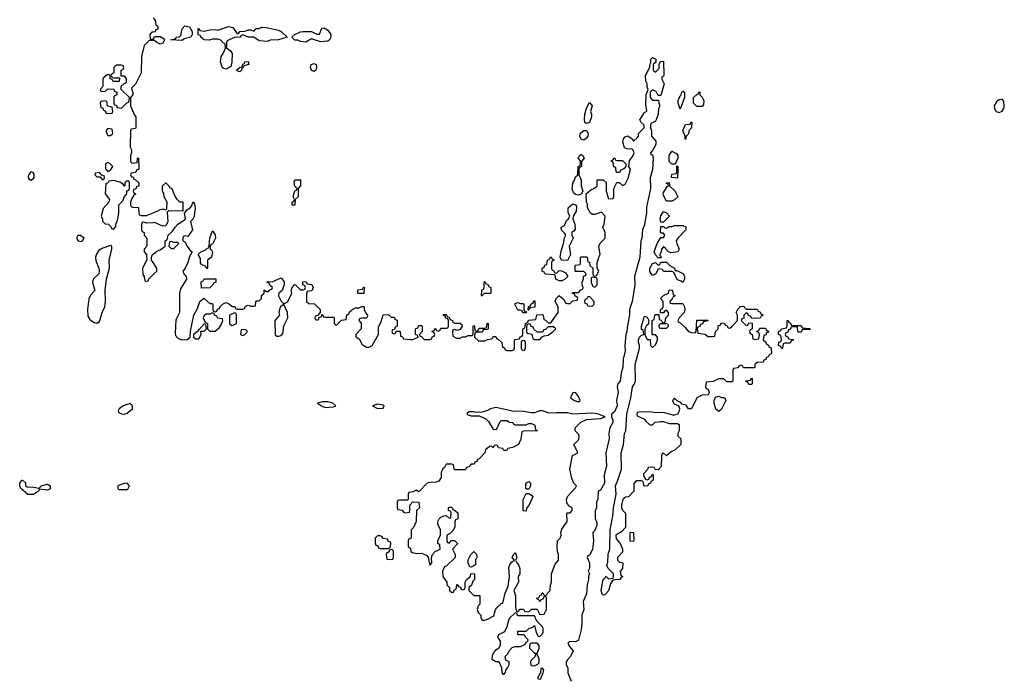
# Model space of a CAD drawing. Header units: inches. Extents: x 2701323 to 2964515, y 494916 to 722124.
# Tile 112 of 256: x 2729029 to 2736186, y 704824 to 709616. Entities that reach past the tile are written whole.
import ezdxf

# ---------------------------------------------------------------- set-up
doc = ezdxf.new("R2010")
doc.units = ezdxf.units.IN
doc.header["$MEASUREMENT"] = 0
doc.layers.add('C7720', color=7, linetype='Continuous')
doc.layers.add('C7730', color=7, linetype='Continuous')

msp = doc.modelspace()

# ---------------------------------------------------------------- linework, layer by layer
at = {"layer": 'C7720', "color": 2, "elevation": 10}
for points in [[(2730000, 709526.6), (2729990, 709526), (2729974, 709510), (2729978, 709478), (2729990, 709474), (2730000, 709477.3)], [(2730000, 709466), (2729970, 709466), (2729934, 709430), (2729914, 709350), (2729912, 709230), (2729871.6, 709148.4), (2729842, 709118), (2729843.6, 709103.6), (2729852, 709090), (2729852, 709070), (2729834, 709050), (2729834, 708990), (2729863.6, 708923.6), (2729874, 708910), (2729874, 708830), (2729870, 708826), (2729838, 708822), (2729834, 708810), (2729832, 708690), (2729842, 708670), (2729842, 708650), (2729834, 708630), (2729834, 708590), (2729838, 708578), (2729850, 708574), (2729882, 708578), (2729886, 708610), (2729892.7, 708612.7), (2729894, 708530), (2729878, 708522), (2729870, 708506), (2729838, 708502), (2729834, 708490), (2729838, 708478), (2729852.7, 708472.7), (2729858, 708458), (2729870, 708454), (2729894, 708430), (2729894, 708410), (2729878, 708402), (2729872.7, 708387.3), (2729858, 708382), (2729854, 708370), (2729858, 708358), (2729874, 708350), (2729858, 708342), (2729843.6, 708316.4), (2729834, 708290), (2729834, 708270), (2729838, 708258), (2729850, 708254), (2729892.7, 708252.7), (2729894, 708210), (2729898, 708198), (2729910, 708194), (2729950, 708194), (2730000, 708213.7)], [(2730000, 708141.3), (2729950, 708138), (2729930, 708146), (2729918, 708142), (2729914, 708130), (2729914, 708090), (2729918, 708078), (2729934, 708070), (2729934, 708050), (2729952, 708030), (2729952, 707970), (2729934, 707950), (2729934, 707930), (2729951.6, 707911.6), (2729952.7, 707872.7), (2729922, 707810), (2729923.6, 707763.6), (2729934, 707750), (2729938, 707718), (2729950, 707714), (2729962, 707718), (2729967.3, 707732.7), (2730000, 707764.6)], [(2730000, 707851.1), (2729988, 707870), (2729986, 707890), (2729995.3, 707910), (2730000, 707914)]]:
    msp.add_lwpolyline(points, dxfattribs=at)
at = {"layer": 'C7720', "color": 2}
for points, elevation in [([(2729770, 709286), (2729730, 709286), (2729714, 709270), (2729714, 709230), (2729698, 709222), (2729694, 709210), (2729698, 709198), (2729710, 709194), (2729754, 709194), (2729752.7, 709167.3), (2729707.3, 709167.3), (2729702, 709182), (2729687.3, 709187.3), (2729686, 709210), (2729678, 709218), (2729663.6, 709216.4), (2729634, 709190), (2729634, 709130), (2729614, 709110), (2729618, 709098), (2729650, 709094), (2729670, 709114), (2729712.7, 709112.7), (2729718, 709098), (2729734, 709090), (2729734, 709070), (2729718, 709062), (2729714, 709050), (2729714, 709010), (2729718, 708998), (2729732.7, 708992.7), (2729738, 708978), (2729770, 708974), (2729807.3, 709012.7), (2729822, 709018), (2729826, 709050), (2729766, 709110), (2729767.3, 709132.7), (2729787.3, 709152.7), (2729802, 709158), (2729806, 709170), (2729806, 709190), (2729790, 709206), (2729766, 709206), (2729766, 709250), (2729782, 709258), (2729786, 709270), (2729782, 709282)], 10), ([(2729650, 709026), (2729618, 709022), (2729614, 709010), (2729618, 708978), (2729632.7, 708972.7), (2729638, 708958), (2729652.7, 708952.7), (2729658, 708938), (2729690, 708934), (2729702, 708938), (2729706, 708950), (2729702, 708982), (2729667.3, 708987.3), (2729662, 709022)], 10), ([(2729670, 708826), (2729654, 708810), (2729663.6, 708783.6), (2729670, 708774), (2729690, 708774), (2729706, 708790), (2729702, 708822)], 10), ([(2729670, 708578), (2729663.6, 708576.4), (2729652.7, 708567.3), (2729652.7, 708532.7), (2729670, 708514), (2729690, 708522), (2729706, 708550), (2729686, 708570)], 10), ([(2729110, 708511.8), (2729093.4, 708490), (2729090.8, 708470), (2729098, 708458), (2729110, 708450.8), (2729130, 708462.8), (2729134.5, 708470), (2729133.6, 708493.6), (2729126, 708506)], 10), ([(2729610, 708506), (2729578, 708502), (2729574, 708490), (2729590, 708474), (2729614, 708474), (2729630, 708454), (2729642, 708458), (2729646, 708470), (2729642, 708482), (2729626, 708486)], 10), ([(2729710, 708448.7), (2729678, 708442), (2729670, 708428), (2729654, 708426), (2729651, 708350), (2729681, 708310), (2729679.8, 708300.2), (2729678, 708290), (2729634.8, 708245.2), (2729622, 708190), (2729632, 708168), (2729632, 708152), (2729650, 708134), (2729674, 708130), (2729694, 708110), (2729698, 708098), (2729710, 708094), (2729727.3, 708112.7), (2729728, 708130), (2729740.4, 708159.6), (2729749.1, 708210.9), (2729749.2, 708270.8), (2729779, 708301), (2729790, 708332), (2729808, 708350), (2729807.3, 708372.7), (2729822, 708378), (2729826, 708390), (2729826, 708430), (2729822, 708442), (2729810, 708446), (2729794, 708430), (2729794, 708410), (2729790, 708406), (2729782, 708422), (2729756.4, 708436.4)], 10), ([(2729470, 708048), (2729452.7, 708047.3), (2729442, 708030), (2729454, 708010), (2729470, 708004.7), (2729486, 708010), (2729498, 708030)], 10), ([(2729690, 707975.3), (2729626.4, 707953.6), (2729602.8, 707937.2), (2729586.8, 707913.2), (2729581, 707890), (2729583.5, 707863.5), (2729604, 707810), (2729607.3, 707790), (2729604, 707770), (2729562.8, 707730), (2729557.3, 707710), (2729574, 707650), (2729544.1, 707615.9), (2729532.2, 707587.8), (2729521.3, 707510), (2729523.4, 707463.4), (2729538.7, 707438.7), (2729570, 707416.3), (2729590, 707410.7), (2729610, 707424.7), (2729628.3, 707490), (2729647.3, 707530), (2729653.2, 707570), (2729649.4, 707650.6), (2729659.3, 707730), (2729681.2, 707810), (2729679, 707870), (2729698, 707950), (2729698, 707970)], 10), ([(2729830, 706828.7), (2729782, 706810), (2729752, 706790), (2729745.4, 706774.6), (2729750, 706762), (2729770, 706752), (2729790, 706751.3), (2729810, 706758), (2729848.7, 706790), (2729848.7, 706810)], 10), ([(2729170, 706212), (2729189.1, 706230.9), (2729204.7, 706235.3), (2729230, 706241), (2729250.8, 706230.8), (2729250, 706209), (2729230, 706199), (2729170, 706206), (2729164.7, 706190), (2729130, 706167), (2729087.3, 706167.3), (2729038, 706210), (2729028.9, 706228.9), (2729029.1, 706250.9), (2729046, 706270), (2729050, 706272), (2729070, 706252), (2729071.3, 706231.3), (2729082, 706222), (2729130, 706220.7)], 6), ([(2729810, 706248), (2729787.3, 706247.3), (2729742, 706230), (2729742, 706210), (2729750, 706202), (2729810, 706202), (2729815.3, 706204.7), (2729828, 706230)], 10)]:
    msp.add_lwpolyline(points, close=True, dxfattribs=dict(at, elevation=elevation))
at = {"layer": 'C7730', "color": 2, "elevation": 10}
for points in [[(2730000, 709633.2), (2730003.6, 709623.6), (2730014, 709610), (2730018, 709578), (2730034, 709570), (2730032.7, 709547.3), (2730018, 709542), (2730012.7, 709527.3), (2730000, 709526.6)], [(2730000, 709477.3), (2730002, 709478), (2730010, 709494), (2730050, 709494), (2730078, 709478), (2730082, 709470), (2730070, 709446), (2730050, 709438), (2730026, 709450), (2730010, 709466), (2730000, 709466)], [(2730000, 707914), (2730024.7, 707935.3), (2730050, 707944.7), (2730086, 707970), (2730086, 708010), (2730102, 708018), (2730108, 708050), (2730140.4, 708079.6), (2730158, 708110), (2730178, 708130), (2730234, 708166), (2730226, 708214), (2730230, 708214), (2730244, 708236), (2730268, 708250), (2730278, 708262), (2730290, 708294), (2730299.6, 708279.6), (2730304.7, 708250), (2730298, 708190), (2730290.4, 708169.6), (2730271, 708150), (2730286, 708090), (2730250, 708042), (2730230, 708046), (2730218, 708042), (2730214, 708030), (2730214, 708010), (2730230, 708002), (2730246, 707970), (2730270, 707938), (2730282, 707930), (2730263.6, 707896.4), (2730251.6, 707851.6), (2730230, 707806), (2730214, 707790), (2730222, 707770), (2730238, 707750), (2730242, 707730), (2730198.8, 707661.2), (2730190.8, 707630), (2730191.3, 707490), (2730164.7, 707435.3), (2730158, 707338), (2730161, 707321), (2730180.7, 707300.7), (2730210, 707290.7), (2730246, 707294), (2730268.7, 707310), (2730270, 707354), (2730295.3, 707470), (2730322, 707518), (2730338, 707570), (2730367.3, 707592.7), (2730410, 707554), (2730430, 707554), (2730434, 707550), (2730434, 707510), (2730438, 707498), (2730450, 707494), (2730462, 707498), (2730467.3, 707512.7), (2730482, 707518), (2730487.3, 707532.7), (2730510, 707554), (2730530, 707562), (2730554, 707550), (2730572.7, 707532.7), (2730591.6, 707531.6), (2730598, 707518), (2730610, 707514), (2730650, 707514), (2730662, 707518), (2730670, 707534), (2730690, 707542), (2730710, 707534), (2730730, 707534), (2730742, 707538), (2730746, 707570), (2730750, 707574), (2730770, 707574), (2730786, 707590), (2730787.3, 707612.7), (2730806, 707630), (2730806, 707654), (2730822, 707642), (2730838, 707642), (2730847.3, 707652.7), (2730862, 707658), (2730866, 707670), (2730847.3, 707687.3), (2730842, 707702), (2730827.3, 707707.3), (2730827.3, 707712.7), (2730870, 707714), (2730930, 707742), (2730951.6, 707711.6), (2730951.6, 707691.6), (2730938, 707650), (2730912, 707630), (2730911.3, 707610), (2730930, 707572), (2730950, 707552), (2730978, 707570), (2731006, 707630), (2731002, 707650), (2731008.4, 707671.6), (2731026, 707690), (2731032, 707692), (2731070, 707654), (2731090, 707654), (2731102, 707658), (2731106, 707670), (2731102, 707682), (2731086, 707690), (2731087.3, 707712.7), (2731110, 707714), (2731118, 707698), (2731152.7, 707692.7), (2731162, 707670), (2731152.7, 707647.3), (2731118, 707642), (2731112.7, 707627.3), (2731114, 707570), (2731130, 707554), (2731171.6, 707551.6), (2731214, 707510), (2731214, 707486), (2731210, 707486), (2731194, 707466), (2731178, 707462), (2731174, 707450), (2731178, 707438), (2731190, 707434), (2731202, 707438), (2731206, 707454), (2731222, 707458), (2731226, 707474), (2731230, 707474), (2731238, 707458), (2731250, 707454), (2731310, 707454), (2731314, 707450), (2731314, 707410), (2731330, 707394), (2731367.3, 707432.7), (2731402, 707438), (2731407.3, 707472.7), (2731422, 707478), (2731427.3, 707492.7), (2731450, 707514), (2731470, 707522), (2731496.4, 707523.6), (2731512.7, 707532.7), (2731532.7, 707532.7), (2731534, 707510), (2731544.7, 707484.7), (2731558, 707470), (2731556.9, 707463.1), (2731550, 707448.7), (2731512.7, 707447.3), (2731498, 707442), (2731494, 707430), (2731511.3, 707411.3), (2731512, 707370), (2731472, 707330), (2731472.7, 707312.7), (2731497.3, 707297.3), (2731517.5, 707257.5), (2731550, 707237.1), (2731570, 707237.1), (2731591.5, 707248.5), (2731638, 707330), (2731636.4, 707383.6), (2731656.4, 707423.6), (2731670, 707472), (2731710, 707474), (2731730, 707454), (2731750, 707454), (2731758, 707438), (2731772.7, 707432.7), (2731774, 707390), (2731758, 707382), (2731754, 707366), (2731738, 707362), (2731734, 707350), (2731738, 707338), (2731750, 707334), (2731762, 707338), (2731766, 707354), (2731790, 707354), (2731794, 707350), (2731798, 707318), (2731812.7, 707312.7), (2731818, 707298), (2731870, 707292), (2731887.3, 707292.7), (2731926, 707310), (2731922, 707322), (2731906, 707330), (2731906, 707370), (2731922, 707378), (2731930, 707394), (2731950, 707394), (2731954, 707390), (2731954, 707350), (2731934, 707330), (2731938, 707318), (2731950, 707314), (2731970, 707294), (2732010, 707294), (2732022, 707298), (2732030, 707314), (2732042, 707318), (2732046, 707330), (2732042, 707342), (2732026, 707350), (2732042, 707358), (2732050, 707374), (2732058, 707358), (2732070, 707354), (2732082, 707358), (2732090, 707374), (2732130, 707374), (2732142, 707378), (2732146, 707390), (2732146, 707430), (2732142, 707442), (2732127.3, 707447.3), (2732122, 707462), (2732108, 707470), (2732110, 707474), (2732130, 707474), (2732138, 707458), (2732150, 707454), (2732158, 707438), (2732174, 707430), (2732178, 707418), (2732192.7, 707412.7), (2732231.1, 707411.1), (2732242, 707402), (2732244.7, 707390), (2732230, 707366), (2732210, 707358), (2732190, 707366), (2732178, 707362), (2732174, 707350), (2732178, 707318), (2732203.6, 707303.6), (2732230, 707302), (2732248.4, 707311.6), (2732270, 707312), (2732290, 707322), (2732318, 707322), (2732326, 707330), (2732326, 707390), (2732330, 707394), (2732334, 707390), (2732338, 707358), (2732350, 707354), (2732362, 707358), (2732370, 707374), (2732410, 707374), (2732422, 707378), (2732426, 707410), (2732430, 707412), (2732434, 707410), (2732434, 707370), (2732430, 707366), (2732398, 707362), (2732390, 707346), (2732350, 707346), (2732338, 707342), (2732334, 707310), (2732363.6, 707283.6), (2732410, 707282), (2732430, 707294), (2732462, 707298), (2732470, 707314), (2732490, 707314), (2732498, 707298), (2732510, 707294), (2732534, 707270), (2732538, 707238), (2732552.7, 707232.7), (2732558, 707218), (2732570, 707214), (2732610, 707214), (2732622, 707218), (2732626, 707230), (2732626, 707290), (2732630, 707294), (2732662, 707298), (2732667.3, 707312.7), (2732682, 707318), (2732686, 707330), (2732686, 707370), (2732702, 707378), (2732706, 707410), (2732722, 707418), (2732727.3, 707432.7), (2732782, 707438), (2732787.3, 707472.7), (2732830, 707474), (2732834, 707470), (2732838, 707438), (2732850, 707434), (2732870, 707414), (2732890, 707414), (2732942, 707490), (2732944, 707530), (2732922, 707570), (2732929.1, 707590.9), (2732950, 707612), (2732983.6, 707583.6), (2732998, 707558), (2733010, 707554), (2733030, 707554), (2733050, 707574), (2733082, 707578), (2733086, 707590), (2733082, 707602), (2733067.3, 707607.3), (2733062, 707622), (2733046, 707630), (2733050, 707634), (2733090, 707634), (2733107.3, 707652.7), (2733122, 707658), (2733126, 707670), (2733118, 707690), (2733118, 707710), (2733127.3, 707732.7), (2733128, 707752), (2733142, 707758), (2733146, 707770), (2733130, 707786), (2733070, 707786), (2733066, 707790), (2733066, 707830), (2733070, 707834), (2733102, 707838), (2733106, 707850), (2733106, 707890), (2733110, 707894), (2733150, 707894), (2733154, 707890), (2733158, 707858), (2733170, 707854), (2733174, 707830), (2733194, 707810), (2733194, 707770), (2733198, 707758), (2733210, 707754), (2733222, 707758), (2733238, 707790), (2733226, 707810), (2733227.3, 707847.3), (2733238, 707890), (2733248, 707910), (2733238, 707970), (2733247.3, 707992.7), (2733286, 708030), (2733286, 708070), (2733268, 708110), (2733278, 708130), (2733286, 708190), (2733258, 708218), (2733210, 708202), (2733190, 708202), (2733178, 708210), (2733155.3, 708250), (2733155.3, 708275.3), (2733148, 708290), (2733146, 708350), (2733180.2, 708379.8), (2733208.4, 708391.6), (2733226, 708410), (2733226, 708450), (2733230, 708454), (2733270, 708454), (2733292.7, 708432.7), (2733292, 708370), (2733310, 708314), (2733342, 708318), (2733347.3, 708332.7), (2733348, 708390), (2733370, 708434), (2733390, 708434), (2733410, 708412), (2733430, 708422), (2733454, 708470), (2733468, 708530), (2733458, 708550), (2733462, 708590), (2733489, 708630), (2733495.3, 708650), (2733488.7, 708668.7), (2733478, 708678), (2733450, 708675.3), (2733426, 708686), (2733414, 708730), (2733419, 708750), (2733430, 708764.7), (2733450, 708772), (2733482, 708750), (2733490, 708734), (2733520.4, 708759.6), (2733528, 708770), (2733528, 708790), (2733568, 708830), (2733568, 708850), (2733546, 708870), (2733538, 708890), (2733570, 708942), (2733587.3, 708952.7), (2733581.2, 709001.2), (2733582, 709070), (2733598, 709110), (2733590, 709126), (2733589.2, 709150), (2733581.2, 709170), (2733579, 709210), (2733608.7, 709271.3), (2733608.7, 709288.7), (2733618, 709302), (2733618, 709330), (2733623.1, 709336.9), (2733630, 709342), (2733654, 709330), (2733652.7, 709307.3), (2733634, 709290), (2733634, 709250), (2733650, 709234), (2733678, 709262), (2733678, 709290), (2733687.3, 709312.7), (2733710, 709314), (2733711.6, 709211.6), (2733710, 709206), (2733698, 709202), (2733694, 709190), (2733714.8, 709150), (2733690, 709066), (2733670, 709066), (2733654.6, 709094.6), (2733630, 709108), (2733612, 709090), (2733612, 709050), (2733630, 709032), (2733672.7, 709032.7), (2733674, 709010), (2733682, 708990), (2733672, 708970), (2733671, 708931), (2733656, 708890), (2733650, 708878), (2733618, 708862), (2733614, 708850), (2733614, 708830), (2733622, 708810), (2733622, 708770), (2733652.8, 708732.8), (2733654, 708710), (2733630, 708666), (2733614, 708650), (2733618, 708638), (2733630, 708634), (2733634.8, 708610), (2733630, 708526), (2733610.9, 708469.1), (2733613.4, 708390), (2733586.4, 708253.6), (2733585.4, 708214.6), (2733570, 708126), (2733556, 708090), (2733550.8, 708030), (2733544.7, 708010), (2733536.3, 707890), (2733498.8, 707750), (2733501, 707690), (2733480.7, 707570), (2733461, 707510), (2733462.8, 707470), (2733446.4, 707393.6), (2733442.8, 707350), (2733434.8, 707330), (2733426.8, 707250), (2733430.7, 707210), (2733414.8, 707150), (2733413.4, 707090), (2733400.7, 707050), (2733393.4, 706990), (2733378, 706970), (2733371.3, 706950), (2733378.8, 706910), (2733367.3, 706850), (2733372.7, 706810), (2733352.2, 706767.8), (2733331, 706750), (2733331, 706730), (2733340.7, 706710), (2733340.7, 706690), (2733318, 706650), (2733311.3, 706610), (2733314.8, 706570), (2733290.8, 706470), (2733293.7, 706373.7), (2733277.3, 706310), (2733279.1, 706250), (2733250, 706198), (2733234, 706190), (2733231.6, 706131.6), (2733222, 706110), (2733222, 706070), (2733212.7, 706047.3), (2733211.6, 706028.4), (2733211.6, 705991.6), (2733223.6, 705963.6), (2733223.6, 705943.6), (2733210, 705906), (2733194, 705890), (2733201, 705830), (2733192.8, 705767.2), (2733170, 705726), (2733158, 705722), (2733154, 705710), (2733170.7, 705670.7), (2733170.8, 705630), (2733162, 705610), (2733170.7, 705590), (2733164.7, 705575.3), (2733164.7, 705550), (2733154.8, 705510), (2733150, 705446), (2733124.7, 705390), (2733130.7, 705330), (2733114.8, 705290), (2733116.3, 705230), (2733110, 705186), (2733090, 705109), (2733070, 705095.3), (2733030, 705098), (2733014, 705090), (2733023.6, 705063.6), (2733052, 705032), (2733034, 704990), (2733010, 704966), (2733002, 704950), (2733002, 704930), (2733012.7, 704907.3), (2733014, 704870), (2733038.8, 704810)], [(2730000, 708213.7), (2730033.2, 708226.8), (2730050, 708238), (2730070, 708242), (2730090, 708234), (2730098, 708242), (2730102, 708290), (2730078, 708330), (2730076.4, 708356.4), (2730066, 708370), (2730066, 708410), (2730090, 708431.3), (2730114, 708410), (2730118, 708398), (2730134, 708390), (2730158, 708330), (2730170, 708312), (2730190, 708292), (2730214, 708294), (2730214, 708226), (2730112, 708228), (2730102, 708218), (2730106, 708150), (2730090, 708118), (2730070, 708115.3), (2730010, 708142), (2730000, 708141.3)], [(2730000, 707764.6), (2730026, 707790), (2730026, 707810), (2730000, 707851.1)]]:
    msp.add_lwpolyline(points, dxfattribs=at)
at = {"layer": 'C7730', "color": 2}
for points, elevation in [([(2730210, 709466), (2730126, 709470), (2730162, 709478), (2730166, 709490), (2730190, 709491.3), (2730199.3, 709500.7), (2730210, 709551), (2730230, 709572), (2730263.6, 709563.6), (2730282, 709530), (2730282, 709510), (2730274, 709490), (2730223.6, 709476.4)], 10), ([(2730610, 709514), (2730622, 709518), (2730628.9, 709531.1), (2730667.3, 709532.7), (2730690, 709542), (2730710, 709542), (2730730, 709534), (2730748.4, 709551.6), (2730770, 709552), (2730790, 709561), (2730819.8, 709559.8), (2730910, 709540.5), (2730930.8, 709530), (2730974, 709490), (2730910.9, 709469.1), (2730850, 709468), (2730830, 709459), (2730770, 709464), (2730730, 709488.7), (2730689, 709489), (2730650, 709506), (2730638, 709502), (2730631.6, 709488.4), (2730590, 709488), (2730552, 709470), (2730538, 709462), (2730532.7, 709447.3), (2730532.7, 709412.7), (2730562, 709390), (2730574, 709370), (2730571.3, 709308.7), (2730563.6, 709276.4), (2730550, 709266), (2730530, 709258), (2730510, 709262), (2730498, 709278), (2730488, 709310), (2730494, 709350), (2730508.7, 709370), (2730526, 709410), (2730522, 709442), (2730510, 709446), (2730490, 709468), (2730470, 709475.3), (2730430, 709475.3), (2730408.4, 709468.4), (2730369.1, 709469.1), (2730346, 709490), (2730342, 709502), (2730327.3, 709507.3), (2730327.3, 709552.7), (2730334, 709550), (2730338, 709538), (2730370, 709532), (2730410, 709542), (2730450, 709544.7), (2730470, 709541), (2730550, 709568), (2730579.3, 709559.3)], 10), ([(2731216.4, 709456.4), (2731150, 709478), (2731110, 709454), (2731070, 709457.2), (2731050, 709468.7), (2731028.4, 709468.4), (2731006, 709490), (2731028, 709510), (2731070, 709527.7), (2731090, 709530.8), (2731150, 709531.3), (2731190, 709511.3), (2731208, 709512), (2731225.2, 709554.8), (2731243.1, 709556.9), (2731270, 709541), (2731291, 709510), (2731291.3, 709490), (2731281, 709470), (2731270, 709461.2)], 10), ([(2730630, 709238), (2730610, 709246), (2730607.3, 709252.7), (2730626, 709270), (2730646, 709274), (2730650, 709294), (2730662, 709298), (2730666, 709310), (2730690, 709312), (2730694, 709290), (2730658, 709282), (2730654, 709270), (2730642, 709258), (2730642, 709250)], 10), ([(2731170, 709239), (2731150, 709248), (2731142, 709270), (2731148, 709290), (2731170, 709298.8), (2731184.7, 709290), (2731186, 709270), (2731181, 709250)], 10), ([(2733830, 708966), (2733815.3, 709010), (2733815.3, 709030), (2733830, 709062), (2733838, 709070), (2733842, 709090), (2733850, 709096), (2733862, 709090), (2733862, 709050)], 10), ([(2733950, 708986), (2733926, 709010), (2733926, 709050), (2733950, 709074), (2733962, 709078), (2733970, 709094), (2733974, 709090), (2733974, 709070), (2733990, 709054), (2734002, 709030), (2733999.6, 709000.4), (2733990, 708986)], 10), ([(2736170, 709039), (2736150, 709033.2), (2736130, 709019.3), (2736112.7, 708990), (2736114.4, 708970), (2736126.4, 708950), (2736150, 708941.3), (2736170, 708950.7), (2736182.9, 708970), (2736186.3, 708986.3), (2736184, 709024)], 14), ([(2733150, 708862), (2733144.7, 708864.7), (2733138, 708870), (2733135.3, 708895.3), (2733137.2, 708930), (2733150, 708974), (2733170, 709014), (2733191, 708990), (2733178, 708950), (2733186, 708930), (2733186, 708910), (2733170, 708868.7)], 10), ([(2733870, 708746), (2733866, 708750), (2733866, 708770), (2733848.4, 708811.6), (2733866, 708850), (2733870, 708854), (2733902, 708858), (2733910, 708874), (2733914, 708870), (2733912, 708830), (2733894, 708810), (2733890, 708786), (2733874, 708770)], 10), ([(2733130, 708742), (2733109.3, 708749.3), (2733101.2, 708770), (2733104, 708790), (2733130, 708811.3), (2733150, 708811.3), (2733161, 708790), (2733158.8, 708770), (2733150, 708755.3)], 10), ([(2733770, 708566), (2733750, 708586), (2733749.5, 708630.5), (2733770, 708662), (2733803.6, 708643.6), (2733814, 708630), (2733812, 708610), (2733794, 708566), (2733790, 708566)], 10), ([(2733090, 708342), (2733070, 708346), (2733056.4, 708356.4), (2733044, 708384), (2733049, 708431), (2733062, 708450), (2733070, 708474), (2733086, 708490), (2733088, 708550), (2733102, 708558), (2733106, 708570), (2733106, 708590), (2733088.7, 708610), (2733098, 708630), (2733110, 708638), (2733122, 708630), (2733131.3, 708610), (2733112.7, 708587.3), (2733114, 708550), (2733098, 708542), (2733094, 708530), (2733094, 708490), (2733111.1, 708451.1), (2733111.3, 708410), (2733122, 708370), (2733110, 708348)], 10), ([(2733370, 708594), (2733410, 708594), (2733434, 708570), (2733434, 708550), (2733423.6, 708536.4), (2733398, 708522), (2733390, 708506), (2733370, 708506), (2733366, 708510), (2733362, 708542), (2733347.3, 708547.3), (2733342, 708582), (2733328.4, 708588.4), (2733330, 708594), (2733342, 708598), (2733348.4, 708611.6), (2733354, 708610), (2733358, 708598)], 10), ([(2733810, 708466), (2733768, 708470), (2733770, 708494), (2733802, 708498), (2733806, 708510), (2733806, 708554), (2733812, 708550), (2733814, 708530)], 10), ([(2731010, 708268), (2731008.4, 708271.6), (2731008.4, 708291.6), (2731022, 708298), (2731026, 708310), (2731018, 708330), (2731023.1, 708356.9), (2731030, 708374), (2731042, 708378), (2731046, 708390), (2731030, 708406), (2731024, 708436), (2731030, 708452), (2731070, 708452), (2731071.3, 708410), (2731052, 708390), (2731052, 708330), (2731032, 708310), (2731030, 708268)], 10), ([(2733730, 708298), (2733710, 708338), (2733706.6, 708350), (2733710, 708362), (2733736.4, 708403.6), (2733746, 708410), (2733742, 708422), (2733730, 708426), (2733730, 708432), (2733750, 708434), (2733752, 708410), (2733794, 708370), (2733799.6, 708359.6), (2733812, 708330), (2733790, 708308), (2733770, 708298)], 10), ([(2733010, 707868), (2732968.4, 707868.4), (2732958, 707890), (2732964.7, 707935.3), (2732982, 707990), (2732988.7, 708031.3), (2732998, 708050), (2732990, 708066), (2732967.3, 708087.3), (2732966, 708110), (2732990, 708122), (2733003.7, 708156.3), (2733018, 708170), (2733026, 708186), (2733028, 708190), (2733015.3, 708215.3), (2733015.3, 708250), (2733050, 708278), (2733071.1, 708271.1), (2733076, 708256), (2733073.7, 708226.3), (2733051.1, 708188.9), (2733051, 708170), (2733064.9, 708130), (2733066, 708094), (2733058.8, 708081.2), (2733042, 708070), (2733042, 708050), (2733052, 708030), (2733022, 707970), (2733032, 707910)], 10), ([(2733690, 708146), (2733685.2, 708165.2), (2733690, 708192), (2733710, 708222), (2733730, 708214), (2733752, 708190), (2733710, 708146)], 10), ([(2733763.1, 707923.1), (2733746, 707930), (2733726, 707950), (2733722, 707962), (2733710, 707966), (2733694, 707950), (2733691.6, 707928.4), (2733682, 707910), (2733682, 707902), (2733694, 707890), (2733690, 707886), (2733670, 707886), (2733650, 707908), (2733641.2, 707930), (2733664, 707990), (2733690, 708034), (2733710, 708034), (2733718, 708050), (2733710, 708066), (2733690, 708066), (2733688, 708070), (2733690, 708114), (2733710, 708114), (2733722, 708102), (2733736.4, 708103.6), (2733750, 708114), (2733770, 708114), (2733790, 708122), (2733850, 708122), (2733871.3, 708111.3), (2733872, 708090), (2733812, 708030), (2733802, 708010), (2733804.7, 707990), (2733822, 707950), (2733814, 707930)], 10), ([(2730390, 707806), (2730382, 707822), (2730350, 707838), (2730344, 707850), (2730342, 707882), (2730326, 707910), (2730346, 707930), (2730378, 707942), (2730390, 707954), (2730402, 707958), (2730407.3, 707972.7), (2730410, 708032), (2730430, 708082), (2730450, 708054), (2730451.3, 708030), (2730430, 707986), (2730418, 707982), (2730414, 707970), (2730414, 707950), (2730423.6, 707943.6), (2730431.3, 707930), (2730422, 707890), (2730394, 707870), (2730394, 707810)], 10), ([(2730130, 708006), (2730118, 708002), (2730114, 707970), (2730130, 707954), (2730150, 707954), (2730186, 707990), (2730178, 707998), (2730150, 707998)], 10), ([(2732930, 707774), (2732950, 707794), (2732970, 707792), (2732996.9, 707776.9), (2733014, 707750), (2732990, 707728), (2732970, 707718), (2732950, 707718), (2732926, 707730), (2732922, 707762), (2732848.4, 707768.4), (2732842, 707782), (2732826, 707790), (2732826, 707810), (2732842, 707818), (2732847.3, 707832.7), (2732862, 707838), (2732866, 707870), (2732882, 707878), (2732887.3, 707892.7), (2732894, 707890), (2732898, 707878), (2732914, 707870), (2732898, 707862), (2732894, 707850), (2732894, 707810), (2732898, 707798), (2732910, 707794), (2732918, 707778)], 10), ([(2733794, 707794), (2733806, 707794), (2733854, 707770), (2733862, 707750), (2733862, 707730), (2733850, 707706), (2733836.4, 707716.4), (2733810, 707726), (2733782, 707782), (2733770, 707786), (2733710, 707786), (2733702, 707802), (2733670, 707806), (2733654, 707770), (2733630, 707758), (2733610, 707788), (2733610, 707812), (2733630, 707844.7), (2733650, 707852), (2733670, 707834), (2733682, 707838), (2733690, 707854), (2733730, 707854), (2733754, 707830), (2733790, 707812)], 10), ([(2730350, 707666), (2730348.4, 707711.6), (2730362, 707718), (2730370, 707734), (2730454, 707734), (2730454, 707710), (2730438, 707702), (2730434, 707690), (2730410, 707668)], 10), ([(2733190, 707746), (2733182, 707738), (2733183.6, 707703.6), (2733198, 707678), (2733210, 707674), (2733226, 707690), (2733226, 707730), (2733222, 707742)], 10), ([(2731490, 707626), (2731486, 707630), (2731487.3, 707652.7), (2731522, 707658), (2731527.3, 707672.7), (2731532.7, 707672.7), (2731530, 707626)], 10), ([(2732390, 707608), (2732386, 707610), (2732387.3, 707647.3), (2732390, 707654), (2732402, 707658), (2732406, 707670), (2732406, 707710), (2732410, 707714), (2732418, 707698), (2732430, 707694), (2732438, 707678), (2732454, 707670), (2732454, 707630), (2732450, 707626), (2732410, 707626), (2732398, 707622)], 10), ([(2733170, 707606), (2733158, 707602), (2733152.7, 707587.3), (2733138, 707582), (2733134, 707570), (2733138, 707558), (2733152.7, 707552.7), (2733158, 707538), (2733190, 707534), (2733206, 707550), (2733206, 707570)], 10), ([(2733770, 707554), (2733850, 707554), (2733862, 707530), (2733864.7, 707510), (2733858, 707490), (2733822, 707450), (2733814, 707430), (2733818, 707418), (2733830, 707414), (2733863.6, 707383.6), (2733890, 707352), (2733910, 707344.7), (2733938, 707342), (2733946, 707350), (2733950, 707434), (2734030, 707434), (2734034, 707430), (2734030, 707428), (2733998, 707422), (2733992.7, 707407.3), (2733978, 707402), (2733972.7, 707387.3), (2733958, 707382), (2733954, 707370), (2733958, 707338), (2734011.6, 707331.6), (2734030, 707314), (2734070, 707314), (2734082, 707318), (2734086, 707350), (2734106, 707370), (2734107.3, 707392.7), (2734122, 707398), (2734130, 707414), (2734152.7, 707412.7), (2734158, 707398), (2734170, 707394), (2734178, 707378), (2734190, 707374), (2734210, 707392), (2734246, 707430), (2734246, 707470), (2734238, 707490), (2734250, 707514), (2734268.4, 707531.6), (2734290, 707534), (2734310, 707514), (2734390, 707514), (2734398, 707498), (2734410, 707494), (2734418, 707478), (2734434, 707470), (2734418, 707462), (2734412.7, 707447.3), (2734350, 707446), (2734342, 707462), (2734327.3, 707467.3), (2734322, 707482), (2734310, 707486), (2734294, 707470), (2734292.7, 707447.3), (2734278, 707442), (2734274, 707430), (2734310, 707394), (2734322, 707398), (2734330, 707414), (2734352.7, 707412.7), (2734354, 707370), (2734338, 707362), (2734334, 707350), (2734338, 707338), (2734354, 707330), (2734358, 707298), (2734370, 707294), (2734402, 707298), (2734406, 707330), (2734402, 707342), (2734386, 707350), (2734402, 707358), (2734410, 707374), (2734450, 707374), (2734458, 707358), (2734472.7, 707352.7), (2734472.7, 707347.3), (2734458, 707342), (2734452.7, 707327.3), (2734438, 707322), (2734434, 707290), (2734452.7, 707272.7), (2734458, 707258), (2734472.7, 707252.7), (2734478, 707238), (2734492.7, 707232.7), (2734494, 707190), (2734478, 707182), (2734470, 707166), (2734458, 707162), (2734452.7, 707147.3), (2734438, 707142), (2734432.7, 707127.3), (2734390, 707126), (2734374, 707110), (2734374, 707090), (2734370, 707086), (2734290, 707086), (2734282, 707102), (2734270, 707106), (2734258, 707102), (2734250, 707086), (2734218, 707082), (2734214, 707070), (2734214, 706990), (2734210, 706986), (2734170, 706986), (2734147.3, 707007.3), (2734110, 707008), (2734070, 706988), (2734018, 706982), (2734014, 706950), (2734018, 706938), (2734034, 706930), (2734042, 706910), (2734034, 706890), (2733990, 706888), (2733951.6, 706868.4), (2733911.6, 706788.4), (2733890, 706788.7), (2733874.6, 706814.6), (2733842, 706822), (2733834.6, 706834.6), (2733807.3, 706847.3), (2733790, 706866), (2733774, 706850), (2733782, 706830), (2733790, 706822), (2733812.7, 706812.7), (2733822, 706802), (2733824.7, 706790), (2733821, 706770), (2733810, 706748), (2733790, 706742), (2733776.9, 706743.1), (2733710, 706762), (2733650, 706759), (2733610, 706768), (2733530, 706766), (2733518, 706762), (2733514, 706750), (2733518, 706738), (2733570, 706714), (2733579.6, 706699.6), (2733610, 706674), (2733630, 706674), (2733648.7, 706691.3), (2733690, 706698), (2733710, 706698), (2733750, 706682), (2733810, 706682), (2733818, 706678), (2733822, 706670), (2733822, 706630), (2733814, 706610), (2733814, 706590), (2733834, 706570), (2733834, 706530), (2733794, 706490), (2733763.6, 706476.4), (2733730, 706448), (2733710, 706466), (2733698, 706462), (2733694, 706450), (2733692, 706370), (2733670, 706346), (2733647.3, 706347.3), (2733642, 706362), (2733630, 706366), (2733598, 706362), (2733592.7, 706347.3), (2733563.6, 706316.4), (2733563.6, 706303.6), (2733578, 706278), (2733590, 706274), (2733602, 706278), (2733607.3, 706292.7), (2733622, 706298), (2733630, 706314), (2733634, 706310), (2733634, 706270), (2733618, 706262), (2733614, 706250), (2733598, 706242), (2733594, 706230), (2733567.3, 706227.3), (2733562, 706262), (2733550, 706266), (2733510, 706266), (2733492.7, 706247.3), (2733494, 706190), (2733454, 706150), (2733432.7, 706147.3), (2733414, 706130), (2733404.7, 706090), (2733404.7, 706070), (2733410, 706054), (2733432, 706030), (2733432, 705928), (2733403.6, 705896.4), (2733362, 705870), (2733364.7, 705844.7), (2733394, 705810), (2733412, 705770), (2733411.6, 705748.4), (2733374, 705710), (2733374, 705690), (2733390, 705674), (2733414, 705670), (2733411.6, 705628.4), (2733394, 705610), (2733398, 705578), (2733414, 705570), (2733398, 705562), (2733391.6, 705548.4), (2733352.7, 705547.3), (2733338, 705542), (2733323.6, 705516.4), (2733310, 705466), (2733290, 705446), (2733282, 705438), (2733270, 705435.3), (2733263.2, 705443.2), (2733256, 705470), (2733269.2, 705550), (2733282, 705558), (2733290, 705574), (2733310, 705554), (2733342, 705558), (2733346, 705570), (2733346, 705590), (2733306, 705630), (2733298, 705650), (2733304, 705676), (2733306.3, 705733.7), (2733318, 705770), (2733320.9, 705910), (2733340.9, 706010), (2733344.5, 706070), (2733364.5, 706170), (2733360.7, 706230), (2733378, 706270), (2733402.7, 706350), (2733400.7, 706470), (2733418, 706530), (2733425.2, 706610), (2733434, 706630), (2733442.7, 706750), (2733471.8, 706868.2), (2733482.7, 706950), (2733499, 706970), (2733505.2, 706990), (2733502.7, 707110), (2733534, 707230), (2733534, 707250), (2733526, 707270), (2733526.6, 707290), (2733535.3, 707310), (2733550, 707324.7), (2733566, 707330), (2733562, 707362), (2733550, 707366), (2733549.2, 707390), (2733570, 707462), (2733590, 707454), (2733602, 707430), (2733598, 707402), (2733585.4, 707394.6), (2733572, 707370), (2733572, 707330), (2733590, 707294), (2733612.7, 707292.7), (2733614, 707250), (2733630, 707234), (2733650, 707254), (2733658, 707270), (2733666, 707290), (2733666, 707310), (2733650, 707326), (2733630, 707326), (2733626, 707330), (2733626, 707430), (2733642, 707438), (2733646, 707470), (2733650, 707474), (2733674, 707474), (2733678, 707438), (2733692.7, 707432.7), (2733698, 707418), (2733710, 707414), (2733722, 707418), (2733726, 707450), (2733746, 707470), (2733746, 707490), (2733730, 707506), (2733718, 707502), (2733710, 707486), (2733686, 707486), (2733686, 707510), (2733702, 707518), (2733706, 707530), (2733706, 707570), (2733686, 707590), (2733708.4, 707611.6), (2733746, 707630), (2733750, 707652), (2733770, 707654), (2733774, 707650), (2733778, 707618), (2733794, 707610), (2733778, 707602), (2733772.7, 707587.3), (2733754, 707570), (2733758, 707558)], 10), ([(2730950, 707546), (2730922, 707530), (2730912, 707490), (2730918, 707470), (2730884.7, 707430), (2730886.4, 707326.4), (2730898, 707318), (2730910, 707316), (2730930, 707321), (2730942.7, 707337.3), (2730948.9, 707391.1), (2730978, 707450), (2730975.3, 707490)], 10), ([(2732670, 707554), (2732690, 707554), (2732694, 707550), (2732694, 707510), (2732698, 707498), (2732714, 707494), (2732710, 707486), (2732687.3, 707487.3), (2732682, 707502), (2732670, 707506), (2732650, 707506), (2732628.4, 707548.4), (2732630, 707554), (2732650, 707562)], 10), ([(2732726, 707506), (2732727.3, 707532.7), (2732742, 707538), (2732747.3, 707552.7), (2732762, 707558), (2732767.3, 707572.7), (2732774, 707574), (2732772.7, 707527.3), (2732738, 707522), (2732730, 707506)], 10), ([(2730430, 707486), (2730410, 707478), (2730383.6, 707476.4), (2730370, 707466), (2730362, 707450), (2730378, 707418), (2730394, 707410), (2730394, 707370), (2730410, 707354), (2730450, 707354), (2730480.4, 707379.6), (2730496.4, 707403.6), (2730506, 707430), (2730502, 707442), (2730468.4, 707448.4), (2730462, 707462), (2730446, 707470), (2730442, 707482)], 10), ([(2730590, 707486), (2730554, 707470), (2730554, 707410), (2730570, 707394), (2730590, 707402), (2730606, 707410), (2730606, 707470), (2730602, 707482)], 10), ([(2730370, 707406), (2730334, 707366), (2730330, 707366), (2730322, 707350), (2730292, 707330), (2730292, 707310), (2730310, 707298), (2730330, 707298), (2730348.7, 707330), (2730346, 707354), (2730370, 707354), (2730386, 707370), (2730382, 707402)], 10), ([(2732730, 707406), (2732718, 707402), (2732714, 707390), (2732714, 707350), (2732718, 707338), (2732752.7, 707332.7), (2732758, 707298), (2732770, 707294), (2732810, 707294), (2732827.3, 707312.7), (2732840.4, 707319.6), (2732870, 707324.7), (2732908, 707350), (2732926, 707370), (2732910, 707386), (2732870, 707386), (2732850, 707366), (2732838, 707362), (2732830, 707346), (2732790, 707346), (2732767.3, 707367.3), (2732762, 707382), (2732747.3, 707387.3), (2732742, 707402)], 10), ([(2733730, 707406), (2733690, 707406), (2733678, 707402), (2733674, 707390), (2733678, 707378), (2733690, 707374), (2733730, 707374), (2733746, 707390), (2733742, 707402)], 10), ([(2734650, 707394), (2734710, 707394), (2734718, 707378), (2734772.7, 707372.7), (2734774, 707366), (2734730, 707366), (2734718, 707362), (2734710, 707346), (2734690, 707346), (2734686, 707350), (2734682, 707382), (2734670, 707386), (2734638, 707382), (2734632.7, 707367.3), (2734618, 707362), (2734612.7, 707347.3), (2734598, 707342), (2734594, 707330), (2734598, 707318), (2734612.7, 707312.7), (2734618, 707298), (2734650, 707294), (2734654, 707290), (2734638, 707282), (2734630, 707266), (2734590, 707266), (2734578, 707262), (2734574, 707230), (2734570, 707226), (2734562, 707242), (2734546, 707250), (2734547.3, 707272.7), (2734562, 707278), (2734566, 707290), (2734562, 707322), (2734546, 707330), (2734546, 707350), (2734562, 707358), (2734566, 707370), (2734602, 707378), (2734607.3, 707392.7), (2734608.7, 707431.3), (2734614, 707430), (2734618, 707418), (2734632.7, 707412.7), (2734638, 707398)], 10), ([(2730670, 707366), (2730638, 707362), (2730634, 707330), (2730650, 707322), (2730666, 707330), (2730686, 707350)], 10), ([(2732690, 707286), (2732678, 707282), (2732674, 707270), (2732674, 707230), (2732678, 707218), (2732690, 707214), (2732702, 707218), (2732706, 707230), (2732706, 707270), (2732702, 707282)], 10), ([(2734330, 706966), (2734322, 706982), (2734310, 706986), (2734307.3, 706992.7), (2734342, 706998), (2734346, 707010), (2734352.7, 707012.7), (2734354, 706970), (2734350, 706966)], 10), ([(2733070, 706908), (2733050, 706906), (2733034, 706870), (2733062, 706850), (2733090, 706841), (2733102, 706850), (2733090, 706878)], 10), ([(2734130, 706872), (2734152, 706872), (2734162, 706850), (2734130, 706786), (2734110, 706768.7), (2734090, 706786), (2734078, 706830), (2734078, 706850), (2734087.3, 706872.7), (2734110, 706882)], 10), ([(2731270, 706839), (2731230, 706839), (2731194, 706830), (2731222, 706810), (2731250, 706798), (2731310, 706804.7), (2731326, 706810), (2731306, 706830)], 10), ([(2731630, 706822), (2731594, 706810), (2731630, 706792), (2731670, 706794), (2731678, 706810), (2731670, 706815.3)], 10), ([(2732490, 706798.4), (2732451.3, 706790), (2732430, 706776), (2732390, 706764), (2732350, 706762), (2732330, 706768), (2732292.7, 706767.3), (2732282, 706758), (2732282, 706750), (2732290, 706744.7), (2732310, 706738), (2732370, 706738), (2732417.3, 706717.3), (2732436.8, 706696.8), (2732470, 706642), (2732490, 706638), (2732497.2, 706642.8), (2732522, 706698), (2732530, 706704.7), (2732570, 706704.7), (2732590, 706692), (2732614, 706690), (2732618, 706678), (2732630, 706674), (2732710, 706672), (2732730, 706682), (2732750, 706682), (2732774, 706670), (2732778, 706638), (2732794, 706630), (2732690, 706626), (2732678, 706622), (2732671.6, 706568.4), (2732654, 706530), (2732611.6, 706508.4), (2732578, 706502), (2732570, 706486), (2732547.3, 706487.3), (2732542, 706502), (2732510, 706506), (2732502, 706522), (2732490, 706526), (2732478, 706522), (2732470, 706506), (2732458, 706518), (2732443.6, 706516.4), (2732414, 706490), (2732411.1, 706468.9), (2732370, 706426), (2732358, 706422), (2732352.7, 706407.3), (2732338, 706402), (2732332.7, 706387.3), (2732310, 706386), (2732292.7, 706367.3), (2732278, 706362), (2732270, 706346), (2732190, 706346), (2732186, 706350), (2732182, 706382), (2732170, 706386), (2732130, 706386), (2732116.9, 706363.1), (2732102, 706350), (2732092.7, 706327.3), (2732092, 706290), (2732075.3, 706264.7), (2732050, 706254), (2732022.8, 706257.2), (2731991.1, 706248.9), (2731930, 706186), (2731910, 706198), (2731890, 706186), (2731858, 706182), (2731854, 706170), (2731854, 706130), (2731850, 706126), (2731790, 706126), (2731778, 706122), (2731774, 706110), (2731774, 706070), (2731778, 706058), (2731810, 706054), (2731818, 706038), (2731830, 706034), (2731862, 706038), (2731866, 706050), (2731866, 706090), (2731887.3, 706112.7), (2731931.3, 706111.3), (2731934, 706070), (2731914, 706050), (2731912, 705970), (2731892, 705928), (2731874, 705910), (2731874, 705850), (2731858, 705842), (2731854, 705830), (2731854, 705790), (2731870, 705774), (2731872, 705752), (2731884.7, 705744.7), (2731910, 705738.8), (2731950, 705740.5), (2731984.9, 705724.9), (2731998, 705710), (2732010, 705654), (2732026, 705670), (2732022, 705710), (2732029.1, 705730.9), (2732050, 705752), (2732086, 705770), (2732082, 705802), (2732068, 705810), (2732068, 705830), (2732087.3, 705872.7), (2732088, 705910), (2732068.4, 705951.6), (2732068, 705970), (2732078, 705990), (2732090, 706002), (2732112.7, 706012.7), (2732130, 706014), (2732150, 705994), (2732162, 705998), (2732166, 706030), (2732162, 706042), (2732146, 706050), (2732146, 706070), (2732150, 706074), (2732170, 706074), (2732178, 706058), (2732190, 706054), (2732212.7, 706032.7), (2732214, 705990), (2732198, 705982), (2732192.7, 705967.3), (2732191.6, 705928.4), (2732176.9, 705903.1), (2732156.9, 705883.1), (2732134, 705870), (2732134, 705830), (2732138, 705818), (2732150, 705814), (2732168, 705832), (2732190, 705832), (2732211.6, 705811.6), (2732211.6, 705808.4), (2732174, 705770), (2732194, 705730), (2732194, 705710), (2732130, 705646), (2732118, 705642), (2732102, 705610), (2732104.7, 705570), (2732134, 705530), (2732134, 705510), (2732154, 705490), (2732154, 705470), (2732170, 705454), (2732182, 705458), (2732187.3, 705472.7), (2732202, 705478), (2732206, 705510), (2732210, 705514), (2732218, 705498), (2732232.7, 705492.7), (2732238, 705478), (2732250, 705474), (2732262, 705478), (2732266, 705490), (2732266, 705530), (2732278, 705550), (2732306, 705570), (2732307.3, 705592.7), (2732334, 705590), (2732334, 705550), (2732323.6, 705536.4), (2732312.7, 705507.3), (2732294, 705490), (2732294, 705470), (2732330, 705434), (2732372.7, 705432.7), (2732374, 705370), (2732362, 705358), (2732354, 705330), (2732362, 705310), (2732382, 705290), (2732382, 705270), (2732390, 705254), (2732410, 705254), (2732430, 705262), (2732474.6, 705285.4), (2732488.4, 705331.6), (2732496.4, 705343.6), (2732530, 705374), (2732542, 705378), (2732558, 705450), (2732580.4, 705499.6), (2732589, 705570), (2732584.7, 705635.3), (2732589, 705651), (2732604.7, 705675.3), (2732626, 705690), (2732609, 705710), (2732618, 705730), (2732630, 705742), (2732636, 705736), (2732642, 705710), (2732634, 705690), (2732642, 705670), (2732655.3, 705655.3), (2732664.7, 705630), (2732664.7, 705590), (2732652, 705570), (2732654, 705530), (2732622, 705470), (2732632, 705430), (2732632.7, 705352.7), (2732638, 705318), (2732650, 705314), (2732667.3, 705332.7), (2732690, 705334), (2732698, 705318), (2732730, 705314), (2732750, 705334), (2732790, 705334), (2732810, 705294), (2732842, 705298), (2732858, 705330), (2732858, 705418), (2732850, 705426), (2732838, 705422), (2732832.7, 705407.3), (2732818, 705402), (2732810, 705388), (2732802, 705402), (2732786, 705410), (2732802, 705418), (2732810, 705434), (2732822, 705438), (2732827.3, 705452.7), (2732832.7, 705452.7), (2732838, 705438), (2732850, 705434), (2732862, 705438), (2732867.3, 705452.7), (2732886, 705470), (2732887.3, 705507.3), (2732895.3, 705530), (2732895.3, 705590), (2732920.4, 705659.6), (2732946, 705690), (2732946, 705730), (2732938, 705750), (2732935.3, 705790), (2732938, 705830), (2732958, 705850), (2732966, 705870), (2732962, 705890), (2732970, 705914), (2733008, 705970), (2733006, 706030), (2733010, 706034), (2733030, 706034), (2733046, 706050), (2733046, 706070), (2733023.1, 706083.1), (2733005.6, 706105.6), (2733004, 706130), (2733010, 706152), (2733070, 706214), (2733075.3, 706230), (2733058, 706250), (2733042, 706282), (2733029, 706350), (2733048, 706450), (2733086, 706470), (2733058, 706530), (2733093.6, 706566.4), (2733095.3, 706590), (2733090, 706606), (2733066, 706630), (2733066, 706650), (2733109, 706691), (2733150, 706711), (2733250, 706718), (2733286, 706730), (2733230, 706752.3), (2733190, 706757.2), (2733050, 706749.2), (2733010, 706759.5), (2732930, 706760.9), (2732876.6, 706756.6), (2732830, 706774.5), (2732810, 706774), (2732770, 706759.5), (2732750, 706759.5), (2732690.5, 706769.5), (2732611.7, 706771.7)], 10), ([(2732710, 706206), (2732708.7, 706210), (2732709, 706250), (2732730, 706262), (2732742, 706250), (2732742, 706230), (2732730, 706206)], 10), ([(2732710, 706046), (2732688.4, 706048.4), (2732688.7, 706130), (2732710, 706174), (2732730, 706174), (2732750, 706162), (2732758, 706150), (2732730, 706086), (2732712.7, 706067.3)], 10), ([(2733470, 705826), (2733466, 705830), (2733466, 705890), (2733470, 705894), (2733492, 705890), (2733494, 705830), (2733490, 705828)], 10), ([(2731650, 705866), (2731630, 705866), (2731614, 705850), (2731614, 705810), (2731618, 705798), (2731632.7, 705792.7), (2731638, 705778), (2731650, 705774), (2731710, 705774), (2731722, 705778), (2731726, 705810), (2731722, 705822), (2731707.3, 705827.3), (2731702, 705842), (2731670, 705846), (2731662, 705862)], 10), ([(2731730, 705766), (2731718, 705762), (2731712.7, 705747.3), (2731698, 705742), (2731694, 705730), (2731698, 705698), (2731730, 705694), (2731742, 705698), (2731746, 705710), (2731746, 705750), (2731742, 705762)], 10), ([(2732310, 705638), (2732302, 705642), (2732288, 705670), (2732288.4, 705691.6), (2732308.4, 705731.6), (2732330, 705752), (2732350, 705734), (2732352, 705710), (2732342, 705690), (2732342, 705658), (2732330, 705648)], 10), ([(2732630, 705306), (2732590, 705268), (2732581, 705250), (2732570, 705206), (2732552, 705170), (2732510, 705146), (2732502, 705130), (2732522, 705102), (2732522, 705070), (2732510, 705048), (2732482, 705030), (2732463.6, 704996.4), (2732462, 704970), (2732490, 704954), (2732512.7, 704952.7), (2732532, 704910), (2732532.7, 704872.7), (2732542, 704862), (2732550, 704862), (2732558, 704870), (2732564, 704896), (2732578, 704910), (2732586, 704930), (2732586, 704950), (2732562, 704962), (2732558, 704990), (2732574.6, 705005.4), (2732590, 705034), (2732610, 705054), (2732630, 705062), (2732670, 705062), (2732702, 705078), (2732710, 705094), (2732722, 705098), (2732726, 705110), (2732706, 705130), (2732702, 705142), (2732690, 705146), (2732650, 705146), (2732650, 705174), (2732710, 705174), (2732730, 705194), (2732758, 705202), (2732770, 705214), (2732783.6, 705163.6), (2732798, 705138), (2732810, 705134), (2732830, 705154), (2732835.3, 705170), (2732835.3, 705195.3), (2732830, 705206), (2732787.3, 705247.3), (2732770, 705286), (2732650, 705286), (2732642, 705302)], 10), ([(2732790, 705086), (2732750, 705086), (2732738, 705082), (2732734, 705050), (2732770, 705014), (2732790, 705014), (2732806, 705050), (2732806, 705070)], 10), ([(2732790, 705006), (2732778, 705002), (2732772.7, 704987.3), (2732750, 704966), (2732742, 704950), (2732745.4, 704925.4), (2732770, 704922), (2732802, 704938), (2732806, 704950), (2732806, 704970)], 10), ([(2732830, 704906), (2732818, 704902), (2732814, 704866), (2732810, 704866), (2732794, 704830), (2732810, 704826), (2732818, 704830), (2732835.3, 704870), (2732838, 704890)], 10)]:
    msp.add_lwpolyline(points, close=True, dxfattribs=dict(at, elevation=elevation))

doc.saveas('drawing.dxf')
